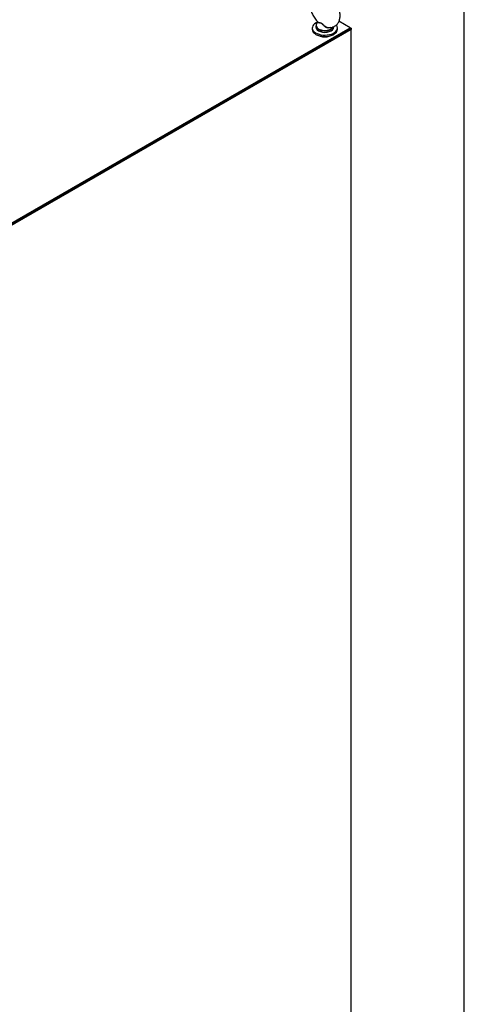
# Model space of a CAD drawing. Header units: inches. Extents: x 1 to 359, y -2 to 239.
# Tile 64 of 65: x 344 to 359, y 187 to 221. Entities that reach past the tile are written whole.
import ezdxf

# ---------------------------------------------------------------- set-up
doc = ezdxf.new("R2010")
doc.units = ezdxf.units.IN
doc.header["$MEASUREMENT"] = 0
for name, color, linetype in [('COM71298-10', 7, 'Continuous'), ('COM71301-11', 7, 'Continuous'), ('COM71304', 7, 'Continuous'), ('Default', 7, 'Continuous'), ('SCS86414', 7, 'Continuous'), ('WAF25377', 7, 'Continuous'), ('WAM254785', 7, 'Continuous')]:
    doc.layers.add(name, color=color, linetype=linetype)

# ---------------------------------------------------------------- blocks, each defined once
blk = doc.blocks.new('SE6')
at = {"layer": 'COM71298-10', "color": 7, "linetype": 'Continuous'}
for p, q in [((355.242, 220.893), (354.847, 221.121)), ((342.577, 213.581), (355.242, 220.893)), ((342.577, 213.542), (355.242, 220.854)), ((355.242, 220.854), (355.242, 220.893))]:
    blk.add_line(p, q, dxfattribs=at)
at = {"layer": 'COM71301-11', "color": 7, "linetype": 'Continuous'}
for p, q in [((355.242, 220.854), (342.56, 213.532)), ((355.276, 220.835), (342.594, 213.513)), ((355.242, 220.854), (355.276, 220.835)), ((355.276, 184.146), (355.276, 220.835))]:
    blk.add_line(p, q, dxfattribs=at)
at = {"layer": 'COM71304', "color": 7, "linetype": 'Continuous'}
for p, q in [((355.242, 220.893), (355.276, 220.874)), ((355.242, 220.854), (355.276, 220.874)), ((355.276, 220.874), (355.276, 220.835))]:
    blk.add_line(p, q, dxfattribs=at)
at = {"layer": 'SCS86414', "color": 7, "linetype": 'Continuous'}
blk.add_line((354.046, 220.962), (354.046, 220.914), dxfattribs=at)
for centre, major_axis, start_param, end_param in [((354.358, 220.978), (0.306, 0), 2.514731, 3.301929), ((354.358, 220.962), (-0.313, 0), 0, 2.947471), ((354.358, 220.914), (-0.313, 0), 0, 3.141593), ((354.358, 220.978), (0.306, 0), 3.301929, 5.968322)]:
    blk.add_ellipse(centre, major_axis=major_axis, ratio=0.57735, start_param=start_param, end_param=end_param, dxfattribs=at)
for points, knots in [([(354.89, 221.327), (354.889, 221.355), (354.887, 221.423), (354.86, 221.551), (354.804, 221.696), (354.726, 221.834), (354.629, 221.957), (354.517, 222.06), (354.397, 222.133), (354.278, 222.173), (354.164, 222.18), (354.055, 222.155), (353.96, 222.097), (353.888, 222.011), (353.843, 221.907), (353.823, 221.787), (353.829, 221.651), (353.862, 221.507), (353.921, 221.361), (354.002, 221.228), (354.075, 221.133), (354.117, 221.097), (354.125, 221.09)], [0, 0, 0, 0, 0.031029, 0.087051, 0.142873, 0.19857, 0.254527, 0.311138, 0.36899, 0.420948, 0.469566, 0.515982, 0.565765, 0.613433, 0.661227, 0.711771, 0.76572, 0.821539, 0.877337, 0.933041, 0.989054, 1, 1, 1, 1]), ([(354.558, 220.902), (354.537, 220.887), (354.507, 220.881), (354.461, 220.886), (354.446, 220.89), (354.416, 220.901), (354.401, 220.909), (354.359, 220.934), (354.334, 220.955), (354.3, 220.988), (354.289, 221), (354.268, 221.022), (354.257, 221.032), (354.234, 221.047), (354.222, 221.052), (354.2, 221.057), (354.189, 221.058), (354.16, 221.06), (354.144, 221.061), (354.123, 221.068), (354.117, 221.074), (354.121, 221.083)], [0.5625206, 0.5625206, 0.5625206, 0.5625206, 0.625, 0.625, 0.65625, 0.65625, 0.6875, 0.6875, 0.75, 0.75, 0.78125, 0.78125, 0.8125, 0.8125, 0.84375, 0.84375, 0.875, 0.875, 0.9375, 0.9375, 1, 1, 1, 1]), ([(354.124, 221.088), (354.126, 221.086), (354.129, 221.084), (354.144, 221.078), (354.16, 221.075), (354.189, 221.07), (354.2, 221.069), (354.222, 221.062), (354.233, 221.057), (354.267, 221.037), (354.289, 221.015), (354.334, 220.973), (354.359, 220.952), (354.414, 220.919), (354.445, 220.907), (354.478, 220.902), (354.481, 220.902), (354.483, 220.901)], [0.0409439, 0.0409439, 0.0409439, 0.0409439, 0.0625, 0.0625, 0.125, 0.125, 0.15625, 0.15625, 0.1875, 0.1875, 0.25, 0.25, 0.3125, 0.3125, 0.375, 0.375, 0.3802777, 0.3802777, 0.3802777, 0.3802777]), ([(354.483, 220.904), (354.515, 220.901), (354.575, 220.898), (354.676, 220.927), (354.767, 220.988), (354.835, 221.077), (354.878, 221.184), (354.89, 221.273), (354.89, 221.32), (354.89, 221.327)], [0, 0, 0, 0, 0.129497, 0.28979, 0.460841, 0.625459, 0.791891, 0.976548, 1, 1, 1, 1])]:
    blk.add_open_spline(points, degree=3, knots=knots, dxfattribs=at)
at = {"layer": 'WAF25377', "color": 7, "linetype": 'Continuous'}
for p, q in [((353.921, 220.889), (353.921, 220.842)), ((354.796, 220.842), (354.796, 220.889))]:
    blk.add_line(p, q, dxfattribs=at)
for centre, start_param, end_param in [((354.358, 220.889), 2.175379, 6.283185), ((354.358, 220.842), 3.141593, 6.283185), ((354.358, 220.889), 0, 0.40884)]:
    blk.add_ellipse(centre, major_axis=(0.437, 0), ratio=0.57735, start_param=start_param, end_param=end_param, dxfattribs=at)
at = {"layer": 'WAM254785', "color": 7, "linetype": 'Continuous'}
blk.add_ellipse((354.358, 220.791), major_axis=(0.375, 0), ratio=0.57735, start_param=3.846786, end_param=5.577992, dxfattribs=at)
blk = doc.blocks.new('BORDER')
at = {"layer": 'Default', "color": 7, "linetype": 'Continuous'}
blk.add_line((0, 0), (0, 27.86), dxfattribs=at)

msp = doc.modelspace()

# ---------------------------------------------------------------- block references
at = {"layer": 'Default', "color": 7, "xscale": 8.55, "yscale": 8.55, "zscale": 8.55}
msp.add_blockref('BORDER', (359.223, 0.67), dxfattribs=at)
at = {"layer": 'Default'}
msp.add_blockref('SE6', (0, 0), dxfattribs=at)

doc.saveas('drawing.dxf')
